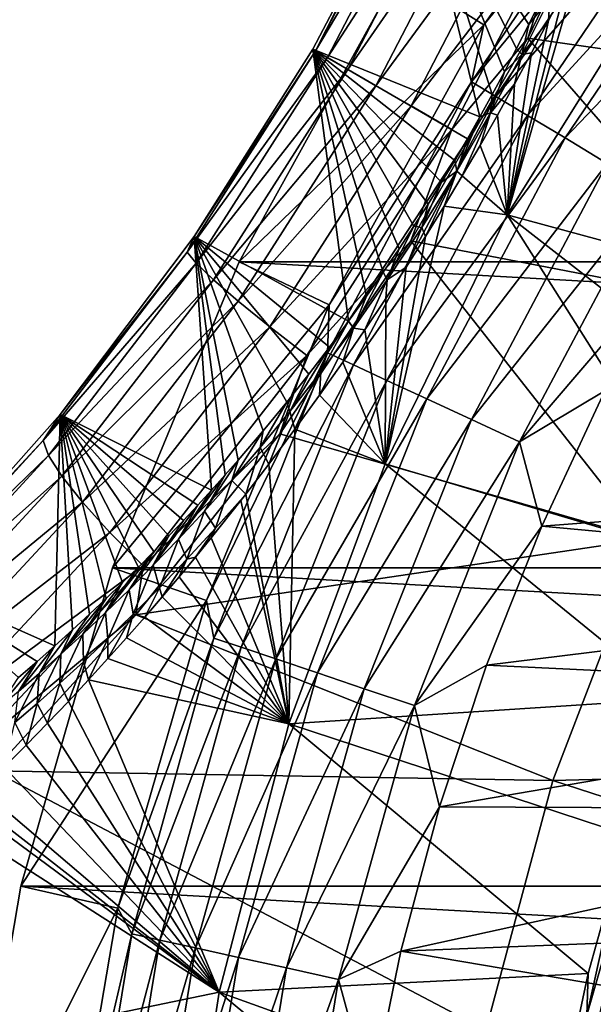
# Model space of a CAD drawing. Header units: metres. Extents: x -101 to 101, y -261 to 23.
# Tile 50 of 256: x -96.01 to -92.12, y 3.65 to 10.32. Entities that reach past the tile are written whole.
import ezdxf

# ---------------------------------------------------------------- set-up
doc = ezdxf.new("R2010")
doc.units = ezdxf.units.M
doc.layers.add('solid_505151_K2442K1000C34', color=7, linetype='CONTINUOUS')

msp = doc.modelspace()

# ---------------------------------------------------------------- linework, layer by layer
at = {"layer": 'solid_505151_K2442K1000C34'}
for points in [[(-93.434448, 10.640695, -4), (-92.863281, 10.281734, -1.482362), (-91.609207, 12.049191, -1.482362)], [(-91.609207, 12.049191, -1.482362), (-92.863281, 10.281734, -1.482362), (-91.781395, 11.616613, -1.132233)], [(-92.863281, 10.281734, -1.482362), (-92.947792, 9.896307, -1.132233), (-91.781395, 11.616613, -1.132233)], [(-91.627777, 11.499837, -0.812059), (-91.781395, 11.616613, -1.132233), (-92.947792, 9.896307, -1.132233)], [(-91.879547, 11.612146, 104.637054), (-92.565842, 10.190845, 104.738892), (-90.023605, 9.825474, 105.622948)], [(-92.246346, 11.187316, 104.610352), (-92.565842, 10.190845, 104.738892), (-91.879547, 11.612146, 104.637054)], [(-94.003181, 10.105379, 103.207596), (-93.256516, 11.538886, 103.140816), (-93.325066, 11.445688, 102.772995)], [(-93.161201, 11.524368, 103.505066), (-93.256516, 11.538886, 103.140816), (-94.003181, 10.105379, 103.207596)], [(-93.923111, 10.059147, 103.572868), (-93.161201, 11.524368, 103.505066), (-94.003181, 10.105379, 103.207596)], [(-93.006081, 11.479878, 103.845551), (-93.161201, 11.524368, 103.505066), (-93.923111, 10.059147, 103.572868)], [(-93.785126, 9.97948, 103.914322), (-93.006081, 11.479878, 103.845551), (-93.923111, 10.059147, 103.572868)], [(-92.796669, 11.406996, 104.1502), (-93.006081, 11.479878, 103.845551), (-93.785126, 9.97948, 103.914322)], [(-92.782448, 9.796824, -0.812059), (-91.627777, 11.499837, -0.812059), (-92.947792, 9.896307, -1.132233)], [(-91.429405, 11.349042, -0.533388), (-91.627777, 11.499837, -0.812059), (-92.782448, 9.796824, -0.812059)], [(-94.022644, 10.116308, 102.831841), (-93.325066, 11.445688, 102.772995), (-92.890877, 9.658561, 68.187477)], [(-94.003181, 10.105379, 103.207596), (-93.325066, 11.445688, 102.772995), (-94.022644, 10.116308, 102.831841)], [(-93.594124, 9.869205, 104.219826), (-92.796669, 11.406996, 104.1502), (-93.785126, 9.97948, 103.914322)], [(-92.54039, 11.308308, 104.40818), (-92.796669, 11.406996, 104.1502), (-93.594124, 9.869205, 104.219826)], [(-93.325066, 11.445688, 102.772995), (-92.807793, 9.808738, 68.207619), (-92.890877, 9.658561, 68.187477)], [(-93.325066, 11.445688, 102.772995), (-92.725426, 9.962072, 68.241982), (-92.807793, 9.808738, 68.207619)], [(-93.325066, 11.445688, 102.772995), (-92.643044, 10.120206, 68.29171), (-92.725426, 9.962072, 68.241982)], [(-93.325066, 11.445688, 102.772995), (-92.560249, 10.284283, 68.358337), (-92.643044, 10.120206, 68.29171)], [(-93.325066, 11.445688, 102.772995), (-92.47673, 10.455474, 68.443878), (-92.560249, 10.284283, 68.358337)], [(-92.568939, 9.66836, -0.533388), (-91.429405, 11.349042, -0.533388), (-92.782448, 9.796824, -0.812059)], [(-91.193222, 11.169497, -0.305955), (-91.429405, 11.349042, -0.533388), (-92.568939, 9.66836, -0.533388)], [(-93.356895, 9.732238, 104.478546), (-92.54039, 11.308308, 104.40818), (-93.594124, 9.869205, 104.219826)], [(-92.246346, 11.187316, 104.610352), (-92.54039, 11.308308, 104.40818), (-93.356895, 9.732238, 104.478546)], [(-93.081848, 9.573439, 104.681297), (-92.246346, 11.187316, 104.610352), (-93.356895, 9.732238, 104.478546)], [(-93.081848, 9.573439, 104.681297), (-92.565842, 10.190845, 104.738892), (-92.246346, 11.187316, 104.610352)], [(-92.314728, 9.515404, -0.305955), (-91.193222, 11.169497, -0.305955), (-92.568939, 9.66836, -0.533388)], [(-90.927467, 10.967475, -0.137706), (-91.193222, 11.169497, -0.305955), (-92.314728, 9.515404, -0.305955)], [(-92.028687, 9.343299, -0.137706), (-90.927467, 10.967475, -0.137706), (-92.314728, 9.515404, -0.305955)], [(-92.198814, 10.763413, 67.964714), (-91.712067, 10.58791, 66.448959), (-92.705177, 8.994608, 66.448959)], [(-92.312889, 10.53305, 67.858116), (-92.198814, 10.763413, 67.964714), (-92.705177, 8.994608, 66.448959)], [(-94.519371, 8.67768, -4), (-92.863281, 10.281734, -1.482362), (-93.434448, 10.640695, -4)], [(-94.519371, 8.67768, -4), (-93.434448, 10.640695, -4), (-58.480629, 8.67768, -4)], [(-93.434448, 10.640695, -4), (-59.565556, 10.640695, -4), (-58.480629, 8.67768, -4)], [(-92.705177, 8.994608, 66.448959), (-91.712067, 10.58791, 66.448959), (-90.300575, 8.342723, 59.914131)], [(-92.426926, 10.309693, 67.774017), (-92.312889, 10.53305, 67.858116), (-92.705177, 8.994608, 66.448959)], [(-92.416924, 10.461267, 68.042137), (-92.312889, 10.53305, 67.858116), (-92.426926, 10.309693, 67.774017)], [(-92.60746, 10.079435, 67.892448), (-92.416924, 10.461267, 68.042137), (-92.426926, 10.309693, 67.774017)], [(-92.60746, 10.079435, 67.892448), (-92.560249, 10.284283, 68.358337), (-92.416924, 10.461267, 68.042137)], [(-92.416924, 10.461267, 68.042137), (-92.560249, 10.284283, 68.358337), (-92.47673, 10.455474, 68.443878)], [(-94.519371, 8.67768, -4), (-93.911583, 8.384977, -1.482362), (-92.863281, 10.281734, -1.482362)], [(-92.863281, 10.281734, -1.482362), (-93.911583, 8.384977, -1.482362), (-92.947792, 9.896307, -1.132233)], [(-92.541191, 10.092163, 67.710312), (-92.426926, 10.309693, 67.774017), (-92.705177, 8.994608, 66.448959)], [(-92.60746, 10.079435, 67.892448), (-92.643044, 10.120206, 68.29171), (-92.560249, 10.284283, 68.358337)], [(-92.60746, 10.079435, 67.892448), (-92.426926, 10.309693, 67.774017), (-92.541191, 10.092163, 67.710312)], [(-92.565842, 10.190845, 104.738892), (-93.358299, 8.818248, 104.738907), (-90.976563, 8.358047, 105.622948)], [(-93.081848, 9.573439, 104.681297), (-93.358299, 8.818248, 104.738907), (-92.565842, 10.190845, 104.738892)], [(-92.565842, 10.190845, 104.738892), (-90.976563, 8.358047, 105.622948), (-90.023605, 9.825474, 105.622948)], [(-94.8713, 8.742013, 103.140808), (-94.003181, 10.105379, 103.207596), (-94.825096, 8.847644, 102.772949)], [(-93.923111, 10.059147, 103.572868), (-94.003181, 10.105379, 103.207596), (-94.8713, 8.742013, 103.140808)], [(-94.825096, 8.847644, 102.772949), (-94.022644, 10.116308, 102.831841), (-93.779282, 8.273942, 68.684631)], [(-94.003181, 10.105379, 103.207596), (-94.022644, 10.116308, 102.831841), (-94.825096, 8.847644, 102.772949)], [(-94.022644, 10.116308, 102.831841), (-93.657982, 8.443155, 68.552589), (-93.779282, 8.273942, 68.684631)], [(-94.022644, 10.116308, 102.831841), (-93.544601, 8.606277, 68.445236), (-93.657982, 8.443155, 68.552589)], [(-94.022644, 10.116308, 102.831841), (-93.438141, 8.764086, 68.359428), (-93.544601, 8.606277, 68.445236)], [(-94.022644, 10.116308, 102.831841), (-93.337456, 8.917737, 68.29261), (-93.438141, 8.764086, 68.359428)], [(-94.022644, 10.116308, 102.831841), (-93.241585, 9.068267, 68.242691), (-93.337456, 8.917737, 68.29261)], [(-94.022644, 10.116308, 102.831841), (-93.149834, 9.216434, 68.208046), (-93.241585, 9.068267, 68.242691)], [(-94.022644, 10.116308, 102.831841), (-93.061302, 9.363434, 68.18763), (-93.149834, 9.216434, 68.208046)], [(-94.022644, 10.116308, 102.831841), (-92.975197, 9.510464, 68.180855), (-93.061302, 9.363434, 68.18763)], [(-94.022644, 10.116308, 102.831841), (-92.890877, 9.658561, 68.187477), (-92.975197, 9.510464, 68.180855)], [(-92.819206, 9.685102, 67.813095), (-92.60746, 10.079435, 67.892448), (-92.655998, 9.879525, 67.66571)], [(-92.819206, 9.685102, 67.813095), (-92.725426, 9.962072, 68.241982), (-92.60746, 10.079435, 67.892448)], [(-92.60746, 10.079435, 67.892448), (-92.725426, 9.962072, 68.241982), (-92.643044, 10.120206, 68.29171)], [(-92.655998, 9.879525, 67.66571), (-92.541191, 10.092163, 67.710312), (-92.705177, 8.994608, 66.448959)], [(-92.60746, 10.079435, 67.892448), (-92.541191, 10.092163, 67.710312), (-92.655998, 9.879525, 67.66571)], [(-94.811073, 8.666724, 103.505058), (-93.923111, 10.059147, 103.572868), (-94.8713, 8.742013, 103.140808)], [(-93.785126, 9.97948, 103.914322), (-93.923111, 10.059147, 103.572868), (-94.811073, 8.666724, 103.505058)], [(-94.694984, 8.554632, 103.845543), (-93.785126, 9.97948, 103.914322), (-94.811073, 8.666724, 103.505058)], [(-93.594124, 9.869205, 104.219826), (-93.785126, 9.97948, 103.914322), (-94.694984, 8.554632, 103.845543)], [(-92.819206, 9.685102, 67.813095), (-92.807793, 9.808738, 68.207619), (-92.725426, 9.962072, 68.241982)], [(-94.527161, 8.409713, 104.150192), (-93.594124, 9.869205, 104.219826), (-94.694984, 8.554632, 103.845543)], [(-93.356895, 9.732238, 104.478546), (-93.594124, 9.869205, 104.219826), (-94.527161, 8.409713, 104.150192)], [(-93.911583, 8.384977, -1.482362), (-93.921349, 8.059976, -1.132233), (-92.947792, 9.896307, -1.132233)], [(-92.782448, 9.796824, -0.812059), (-92.947792, 9.896307, -1.132233), (-93.921349, 8.059976, -1.132233)], [(-92.819206, 9.685102, 67.813095), (-92.655998, 9.879525, 67.66571), (-92.77211, 9.670411, 67.639534)], [(-92.77211, 9.670411, 67.639534), (-92.655998, 9.879525, 67.66571), (-92.705177, 8.994608, 66.448959)], [(-92.819206, 9.685102, 67.813095), (-92.890877, 9.658561, 68.187477), (-92.807793, 9.808738, 68.207619)], [(-93.746223, 7.978952, -0.812059), (-92.782448, 9.796824, -0.812059), (-93.921349, 8.059976, -1.132233)], [(-92.568939, 9.66836, -0.533388), (-92.782448, 9.796824, -0.812059), (-93.746223, 7.978952, -0.812059)], [(-94.31356, 8.237111, 104.408173), (-93.356895, 9.732238, 104.478546), (-94.527161, 8.409713, 104.150192)], [(-93.081848, 9.573439, 104.681297), (-93.356895, 9.732238, 104.478546), (-94.31356, 8.237111, 104.408173)], [(-93.520073, 7.874326, -0.533388), (-92.568939, 9.66836, -0.533388), (-93.746223, 7.978952, -0.812059)], [(-92.314728, 9.515404, -0.305955), (-92.568939, 9.66836, -0.533388), (-93.520073, 7.874326, -0.533388)], [(-93.047081, 9.290385, 67.812981), (-92.819206, 9.685102, 67.813095), (-93.009964, 9.258326, 67.63929)], [(-93.047081, 9.290385, 67.812981), (-92.890877, 9.658561, 68.187477), (-92.819206, 9.685102, 67.813095)], [(-92.819206, 9.685102, 67.813095), (-92.8899, 9.463688, 67.630768), (-93.009964, 9.258326, 67.63929)], [(-92.819206, 9.685102, 67.813095), (-92.77211, 9.670411, 67.639534), (-92.8899, 9.463688, 67.630768)], [(-92.8899, 9.463688, 67.630768), (-92.77211, 9.670411, 67.639534), (-92.705177, 8.994608, 66.448959)], [(-93.047081, 9.290385, 67.812981), (-92.975197, 9.510464, 68.180855), (-92.890877, 9.658561, 68.187477)], [(-94.06176, 8.042954, 104.610344), (-93.081848, 9.573439, 104.681297), (-94.31356, 8.237111, 104.408173)], [(-94.06176, 8.042954, 104.610344), (-93.358299, 8.818248, 104.738907), (-93.081848, 9.573439, 104.681297)], [(-93.250816, 7.749752, -0.305955), (-92.314728, 9.515404, -0.305955), (-93.520073, 7.874326, -0.533388)], [(-92.028687, 9.343299, -0.137706), (-92.314728, 9.515404, -0.305955), (-93.250816, 7.749752, -0.305955)], [(-93.047081, 9.290385, 67.812981), (-93.061302, 9.363434, 68.18763), (-92.975197, 9.510464, 68.180855)], [(-93.009964, 9.258326, 67.63929), (-92.8899, 9.463688, 67.630768), (-92.705177, 8.994608, 66.448959)], [(-92.947845, 7.609582, -0.137706), (-92.028687, 9.343299, -0.137706), (-93.250816, 7.749752, -0.305955)], [(-93.047081, 9.290385, 67.812981), (-93.149834, 9.216434, 68.208046), (-93.061302, 9.363434, 68.18763)], [(-91.72081, 9.158059, -0.03452), (-92.028687, 9.343299, -0.137706), (-92.947845, 7.609582, -0.137706)], [(-93.282745, 8.909798, 67.892464), (-93.047081, 9.290385, 67.812981), (-93.259804, 8.847436, 67.710052)], [(-93.282745, 8.909798, 67.892464), (-93.149834, 9.216434, 68.208046), (-93.047081, 9.290385, 67.812981)], [(-93.047081, 9.290385, 67.812981), (-93.133018, 9.053288, 67.66555), (-93.259804, 8.847436, 67.710052)], [(-93.047081, 9.290385, 67.812981), (-93.009964, 9.258326, 67.63929), (-93.133018, 9.053288, 67.66555)], [(-93.282745, 8.909798, 67.892464), (-93.241585, 9.068267, 68.242691), (-93.149834, 9.216434, 68.208046)], [(-93.133018, 9.053288, 67.66555), (-93.009964, 9.258326, 67.63929), (-92.705177, 8.994608, 66.448959)], [(-92.62175, 7.458714, -0.03452), (-91.72081, 9.158059, -0.03452), (-92.947845, 7.609582, -0.137706)], [(-91.564209, 8.695117), (-91.72081, 9.158059, -0.03452), (-92.62175, 7.458714, -0.03452)], [(-93.282745, 8.909798, 67.892464), (-93.337456, 8.917737, 68.29261), (-93.241585, 9.068267, 68.242691)], [(-93.133018, 9.053288, 67.66555), (-92.705177, 8.994608, 66.448959), (-93.532005, 7.309009, 66.448959)], [(-93.259804, 8.847436, 67.710052), (-93.133018, 9.053288, 67.66555), (-93.532005, 7.309009, 66.448959)], [(-93.532005, 7.309009, 66.448959), (-92.705177, 8.994608, 66.448959), (-91.205559, 6.618422, 59.914131)], [(-92.705177, 8.994608, 66.448959), (-90.779121, 7.494245, 59.914131), (-91.205559, 6.618422, 59.914131)], [(-92.705177, 8.994608, 66.448959), (-90.300575, 8.342723, 59.914131), (-90.779121, 7.494245, 59.914131)], [(-93.518097, 8.553939, 68.041992), (-93.438141, 8.764086, 68.359428), (-93.337456, 8.917737, 68.29261)], [(-93.518097, 8.553939, 68.041992), (-93.337456, 8.917737, 68.29261), (-93.282745, 8.909798, 67.892464)], [(-93.518097, 8.553939, 68.041992), (-93.282745, 8.909798, 67.892464), (-93.390976, 8.639669, 67.773392)], [(-93.282745, 8.909798, 67.892464), (-93.259804, 8.847436, 67.710052), (-93.390976, 8.639669, 67.773392)], [(-95.731331, 7.642953, 102.595222), (-94.825096, 8.847644, 102.772949), (-94.706818, 7.131715, 70.199806)], [(-94.8713, 8.742013, 103.140808), (-94.825096, 8.847644, 102.772949), (-95.731331, 7.642953, 102.595222)], [(-94.825096, 8.847644, 102.772949), (-94.615646, 7.233656, 70.0158), (-94.706818, 7.131715, 70.199806)], [(-94.825096, 8.847644, 102.772949), (-94.527069, 7.334629, 69.843445), (-94.615646, 7.233656, 70.0158)], [(-94.825096, 8.847644, 102.772949), (-94.357567, 7.53347, 69.533379), (-94.527069, 7.334629, 69.843445)], [(-94.825096, 8.847644, 102.772949), (-94.198105, 7.727624, 69.266068), (-94.357567, 7.53347, 69.533379)], [(-94.825096, 8.847644, 102.772949), (-94.048767, 7.916096, 69.037766), (-94.198105, 7.727624, 69.266068)], [(-94.825096, 8.847644, 102.772949), (-93.909317, 8.098283, 68.845131), (-94.048767, 7.916096, 69.037766)], [(-94.825096, 8.847644, 102.772949), (-93.779282, 8.273942, 68.684631), (-93.909317, 8.098283, 68.845131)], [(-93.358299, 8.818248, 104.738907), (-94.246124, 7.513094, 104.637062), (-91.770912, 6.799048, 105.622948)], [(-94.06176, 8.042954, 104.610344), (-94.246124, 7.513094, 104.637062), (-93.358299, 8.818248, 104.738907)], [(-93.390976, 8.639669, 67.773392), (-93.259804, 8.847436, 67.710052), (-93.532005, 7.309009, 66.448959)], [(-93.358299, 8.818248, 104.738907), (-91.770912, 6.799048, 105.622948), (-90.976563, 8.358047, 105.622948)], [(-95.847992, 7.46676, 102.94191), (-94.8713, 8.742013, 103.140808), (-95.731331, 7.642953, 102.595222)], [(-94.811073, 8.666724, 103.505058), (-94.8713, 8.742013, 103.140808), (-95.847992, 7.46676, 102.94191)], [(-93.518097, 8.553939, 68.041992), (-93.544601, 8.606277, 68.445236), (-93.438141, 8.764086, 68.359428)], [(-95.811462, 7.366055, 103.303154), (-94.811073, 8.666724, 103.505058), (-95.847992, 7.46676, 102.94191)], [(-94.694984, 8.554632, 103.845543), (-94.811073, 8.666724, 103.505058), (-95.811462, 7.366055, 103.303154)], [(-95.377632, 6.605668, -4), (-93.911583, 8.384977, -1.482362), (-94.519371, 8.67768, -4)], [(-95.377632, 6.605668, -4), (-94.519371, 8.67768, -4), (-57.622368, 6.605668, -4)], [(-94.519371, 8.67768, -4), (-58.480629, 8.67768, -4), (-57.622368, 6.605668, -4)], [(-92.044342, 7.804416), (-91.564209, 8.695117), (-92.62175, 7.458714, -0.03452)], [(-93.747269, 8.228044, 68.248558), (-93.657982, 8.443155, 68.552589), (-93.544601, 8.606277, 68.445236)], [(-93.747269, 8.228044, 68.248558), (-93.544601, 8.606277, 68.445236), (-93.518097, 8.553939, 68.041992)], [(-93.527298, 8.429372, 67.857346), (-93.390976, 8.639669, 67.773392), (-93.532005, 7.309009, 66.448959)], [(-93.518097, 8.553939, 68.041992), (-93.390976, 8.639669, 67.773392), (-93.527298, 8.429372, 67.857346)], [(-95.721291, 7.225269, 103.640831), (-94.694984, 8.554632, 103.845543), (-95.811462, 7.366055, 103.303154)], [(-94.527161, 8.409713, 104.150192), (-94.694984, 8.554632, 103.845543), (-95.721291, 7.225269, 103.640831)], [(-93.747269, 8.228044, 68.248558), (-93.518097, 8.553939, 68.041992), (-93.669754, 8.215462, 67.963936)], [(-93.518097, 8.553939, 68.041992), (-93.527298, 8.429372, 67.857346), (-93.669754, 8.215462, 67.963936)], [(-95.580681, 7.049398, 103.942947), (-94.527161, 8.409713, 104.150192), (-95.721291, 7.225269, 103.640831)], [(-94.31356, 8.237111, 104.408173), (-94.527161, 8.409713, 104.150192), (-95.580681, 7.049398, 103.942947)], [(-93.747269, 8.228044, 68.248558), (-93.779282, 8.273942, 68.684631), (-93.657982, 8.443155, 68.552589)], [(-93.669754, 8.215462, 67.963936), (-93.527298, 8.429372, 67.857346), (-93.532005, 7.309009, 66.448959)], [(-95.377632, 6.605668, -4), (-94.740921, 6.382775, -1.482362), (-93.911583, 8.384977, -1.482362)], [(-93.911583, 8.384977, -1.482362), (-94.740921, 6.382775, -1.482362), (-93.921349, 8.059976, -1.132233)], [(-93.967468, 7.931997, 68.498474), (-93.909317, 8.098283, 68.845131), (-93.779282, 8.273942, 68.684631)], [(-93.967468, 7.931997, 68.498474), (-93.779282, 8.273942, 68.684631), (-93.747269, 8.228044, 68.248558)], [(-95.39463, 6.844683, 104.198776), (-94.31356, 8.237111, 104.408173), (-95.580681, 7.049398, 103.942947)], [(-94.06176, 8.042954, 104.610344), (-94.31356, 8.237111, 104.408173), (-95.39463, 6.844683, 104.198776)], [(-93.747269, 8.228044, 68.248558), (-93.819221, 7.997028, 68.095276), (-93.97657, 7.773272, 68.253975)], [(-93.967468, 7.931997, 68.498474), (-93.747269, 8.228044, 68.248558), (-93.97657, 7.773272, 68.253975)], [(-93.747269, 8.228044, 68.248558), (-93.669754, 8.215462, 67.963936), (-93.819221, 7.997028, 68.095276)], [(-93.819221, 7.997028, 68.095276), (-93.669754, 8.215462, 67.963936), (-93.532005, 7.309009, 66.448959)], [(-94.177826, 7.663438, 68.781219), (-94.048767, 7.916096, 69.037766), (-93.909317, 8.098283, 68.845131)], [(-94.177826, 7.663438, 68.781219), (-93.909317, 8.098283, 68.845131), (-93.967468, 7.931997, 68.498474)], [(-95.169731, 6.618393, 104.399246), (-94.06176, 8.042954, 104.610344), (-95.39463, 6.844683, 104.198776)], [(-95.169731, 6.618393, 104.399246), (-94.246124, 7.513094, 104.637062), (-94.06176, 8.042954, 104.610344)], [(-94.740921, 6.382775, -1.482362), (-94.690666, 6.129148, -1.132233), (-93.921349, 8.059976, -1.132233)], [(-93.746223, 7.978952, -0.812059), (-93.921349, 8.059976, -1.132233), (-94.690666, 6.129148, -1.132233)], [(-94.507797, 6.067534, -0.812059), (-93.746223, 7.978952, -0.812059), (-94.690666, 6.129148, -1.132233)], [(-93.520073, 7.874326, -0.533388), (-93.746223, 7.978952, -0.812059), (-94.507797, 6.067534, -0.812059)], [(-93.97657, 7.773272, 68.253975), (-93.819221, 7.997028, 68.095276), (-93.532005, 7.309009, 66.448959)], [(-94.271667, 5.987972, -0.533388), (-93.520073, 7.874326, -0.533388), (-94.507797, 6.067534, -0.812059)], [(-93.250816, 7.749752, -0.305955), (-93.520073, 7.874326, -0.533388), (-94.271667, 5.987972, -0.533388)], [(-94.177826, 7.663438, 68.781219), (-94.198105, 7.727624, 69.266068), (-94.048767, 7.916096, 69.037766)], [(-94.177826, 7.663438, 68.781219), (-93.967468, 7.931997, 68.498474), (-94.143005, 7.54326, 68.443733)], [(-93.967468, 7.931997, 68.498474), (-93.97657, 7.773272, 68.253975), (-94.143005, 7.54326, 68.443733)], [(-92.471863, 6.887306), (-92.044342, 7.804416), (-92.62175, 7.458714, -0.03452)], [(-92.471863, 6.887306), (-87.898392, 7.233708), (-92.044342, 7.804416)], [(-93.990517, 5.893241, -0.305955), (-93.250816, 7.749752, -0.305955), (-94.271667, 5.987972, -0.533388)], [(-94.143005, 7.54326, 68.443733), (-93.97657, 7.773272, 68.253975), (-93.532005, 7.309009, 66.448959)], [(-92.947845, 7.609582, -0.137706), (-93.250816, 7.749752, -0.305955), (-93.990517, 5.893241, -0.305955)], [(-94.378654, 7.418869, 69.088547), (-94.357567, 7.53347, 69.533379), (-94.198105, 7.727624, 69.266068)], [(-94.378654, 7.418869, 69.088547), (-94.198105, 7.727624, 69.266068), (-94.177826, 7.663438, 68.781219)], [(-96.741051, 6.506778, 102.295319), (-95.731331, 7.642953, 102.595222), (-95.767151, 6.076913, 72.821861)], [(-95.847992, 7.46676, 102.94191), (-95.731331, 7.642953, 102.595222), (-96.741051, 6.506778, 102.295319)], [(-95.731331, 7.642953, 102.595222), (-95.648521, 6.184147, 72.48671), (-95.767151, 6.076913, 72.821861)], [(-95.731331, 7.642953, 102.595222), (-95.532761, 6.291196, 72.169312), (-95.648521, 6.184147, 72.48671)], [(-95.731331, 7.642953, 102.595222), (-95.419838, 6.398022, 71.869728), (-95.532761, 6.291196, 72.169312)], [(-95.731331, 7.642953, 102.595222), (-95.309746, 6.504466, 71.586098), (-95.419838, 6.398022, 71.869728)], [(-95.731331, 7.642953, 102.595222), (-95.202454, 6.610509, 71.318863), (-95.309746, 6.504466, 71.586098)], [(-95.731331, 7.642953, 102.595222), (-95.097916, 6.716049, 71.066856), (-95.202454, 6.610509, 71.318863)], [(-95.731331, 7.642953, 102.595222), (-94.996117, 6.820998, 70.829247), (-95.097916, 6.716049, 71.066856)], [(-95.731331, 7.642953, 102.595222), (-94.897018, 6.925326, 70.606247), (-94.996117, 6.820998, 70.829247)], [(-95.731331, 7.642953, 102.595222), (-94.800598, 7.028905, 70.396339), (-94.897018, 6.925326, 70.606247)], [(-95.731331, 7.642953, 102.595222), (-94.706818, 7.131715, 70.199806), (-94.800598, 7.028905, 70.396339)], [(-94.378654, 7.418869, 69.088547), (-94.177826, 7.663438, 68.781219), (-94.319733, 7.306283, 68.668884)], [(-94.177826, 7.663438, 68.781219), (-94.143005, 7.54326, 68.443733), (-94.319733, 7.306283, 68.668884)], [(-93.674164, 5.78665, -0.137706), (-92.947845, 7.609582, -0.137706), (-93.990517, 5.893241, -0.305955)], [(-92.62175, 7.458714, -0.03452), (-92.947845, 7.609582, -0.137706), (-93.674164, 5.78665, -0.137706)], [(-94.57061, 7.195121, 69.414787), (-94.527069, 7.334629, 69.843445), (-94.357567, 7.53347, 69.533379)], [(-94.57061, 7.195121, 69.414787), (-94.357567, 7.53347, 69.533379), (-94.378654, 7.418869, 69.088547)], [(-94.319733, 7.306283, 68.668884), (-94.143005, 7.54326, 68.443733), (-94.184059, 5.548409, 66.448959)], [(-94.143005, 7.54326, 68.443733), (-93.532005, 7.309009, 66.448959), (-94.184059, 5.548409, 66.448959)], [(-96.917564, 6.2943, 102.615166), (-95.847992, 7.46676, 102.94191), (-96.741051, 6.506778, 102.295319)], [(-95.811462, 7.366055, 103.303154), (-95.847992, 7.46676, 102.94191), (-96.917564, 6.2943, 102.615166)], [(-94.246124, 7.513094, 104.637062), (-95.219498, 6.286227, 104.435432), (-91.770912, 6.799048, 105.622948)], [(-95.169731, 6.618393, 104.399246), (-95.219498, 6.286227, 104.435432), (-94.246124, 7.513094, 104.637062)], [(-94.57061, 7.195121, 69.414787), (-94.378654, 7.418869, 69.088547), (-94.47448, 7.10461, 68.885185)], [(-94.378654, 7.418869, 69.088547), (-94.319733, 7.306283, 68.668884), (-94.47448, 7.10461, 68.885185)], [(-93.333672, 5.671924, -0.03452), (-92.62175, 7.458714, -0.03452), (-93.674164, 5.78665, -0.137706)], [(-92.471863, 6.887306), (-92.62175, 7.458714, -0.03452), (-93.333672, 5.671924, -0.03452)], [(-96.907639, 6.172541, 102.971611), (-95.811462, 7.366055, 103.303154), (-96.917564, 6.2943, 102.615166)], [(-95.721291, 7.225269, 103.640831), (-95.811462, 7.366055, 103.303154), (-96.907639, 6.172541, 102.971611)], [(-94.754555, 6.989258, 69.755798), (-94.615646, 7.233656, 70.0158), (-94.527069, 7.334629, 69.843445)], [(-94.754555, 6.989258, 69.755798), (-94.527069, 7.334629, 69.843445), (-94.57061, 7.195121, 69.414787)], [(-94.47448, 7.10461, 68.885185), (-94.319733, 7.306283, 68.668884), (-94.184059, 5.548409, 66.448959)], [(-94.184059, 5.548409, 66.448959), (-93.532005, 7.309009, 66.448959), (-91.578339, 5.718449, 59.914131)], [(-93.532005, 7.309009, 66.448959), (-91.205559, 6.618422, 59.914131), (-91.578339, 5.718449, 59.914131)], [(-96.846466, 6.007524, 103.304779), (-95.721291, 7.225269, 103.640831), (-96.907639, 6.172541, 102.971611)], [(-95.580681, 7.049398, 103.942947), (-95.721291, 7.225269, 103.640831), (-96.846466, 6.007524, 103.304779)], [(-94.931267, 6.798844, 70.108459), (-94.706818, 7.131715, 70.199806), (-94.615646, 7.233656, 70.0158)], [(-94.931267, 6.798844, 70.108459), (-94.615646, 7.233656, 70.0158), (-94.754555, 6.989258, 69.755798)], [(-92.471863, 6.887306), (-88.330116, 6.503721), (-87.898392, 7.233708)], [(-94.754555, 6.989258, 69.755798), (-94.57061, 7.195121, 69.414787), (-94.679443, 6.872915, 69.230515)], [(-94.57061, 7.195121, 69.414787), (-94.47448, 7.10461, 68.885185), (-94.679443, 6.872915, 69.230515)], [(-94.931267, 6.798844, 70.108459), (-94.800598, 7.028905, 70.396339), (-94.706818, 7.131715, 70.199806)], [(-94.679443, 6.872915, 69.230515), (-94.47448, 7.10461, 68.885185), (-94.508255, 7.061206, 68.934601)], [(-94.508255, 7.061206, 68.934601), (-94.47448, 7.10461, 68.885185), (-94.184059, 5.548409, 66.448959)], [(-96.736221, 5.805098, 103.602844), (-95.580681, 7.049398, 103.942947), (-96.846466, 6.007524, 103.304779)], [(-95.39463, 6.844683, 104.198776), (-95.580681, 7.049398, 103.942947), (-96.736221, 5.805098, 103.602844)], [(-95.101433, 6.621953, 70.470718), (-94.897018, 6.925326, 70.606247), (-94.800598, 7.028905, 70.396339)], [(-95.101433, 6.621953, 70.470718), (-94.800598, 7.028905, 70.396339), (-94.931267, 6.798844, 70.108459)], [(-94.710045, 6.807419, 69.247154), (-94.508255, 7.061206, 68.934601), (-94.184059, 5.548409, 66.448959)], [(-94.679443, 6.872915, 69.230515), (-94.508255, 7.061206, 68.934601), (-94.710045, 6.807419, 69.247154)], [(-94.931267, 6.798844, 70.108459), (-94.754555, 6.989258, 69.755798), (-94.873459, 6.662698, 69.58638)], [(-94.754555, 6.989258, 69.755798), (-94.679443, 6.872915, 69.230515), (-94.873459, 6.662698, 69.58638)], [(-95.101433, 6.621953, 70.470718), (-94.996117, 6.820998, 70.829247), (-94.897018, 6.925326, 70.606247)], [(-94.873459, 6.662698, 69.58638), (-94.679443, 6.872915, 69.230515), (-94.816277, 6.677073, 69.422821)], [(-94.679443, 6.872915, 69.230515), (-94.710045, 6.807419, 69.247154), (-94.816277, 6.677073, 69.422821)], [(-92.845352, 5.946837), (-92.471863, 6.887306), (-93.333672, 5.671924, -0.03452)], [(-92.845352, 5.946837), (-88.330116, 6.503721), (-92.471863, 6.887306)], [(-96.580818, 5.572451, 103.855232), (-95.39463, 6.844683, 104.198776), (-96.736221, 5.805098, 103.602844)], [(-95.169731, 6.618393, 104.399246), (-95.39463, 6.844683, 104.198776), (-96.580818, 5.572451, 103.855232)], [(-95.265724, 6.456818, 70.840729), (-95.097916, 6.716049, 71.066856), (-94.996117, 6.820998, 70.829247)], [(-95.265724, 6.456818, 70.840729), (-94.996117, 6.820998, 70.829247), (-95.101433, 6.621953, 70.470718)], [(-94.816277, 6.677073, 69.422821), (-94.710045, 6.807419, 69.247154), (-94.184059, 5.548409, 66.448959)], [(-95.219498, 6.286227, 104.435432), (-92.397949, 5.165557, 105.622948), (-91.770912, 6.799048, 105.622948)], [(-95.101433, 6.621953, 70.470718), (-94.931267, 6.798844, 70.108459), (-95.058968, 6.469351, 69.952019)], [(-94.931267, 6.798844, 70.108459), (-94.873459, 6.662698, 69.58638), (-95.058968, 6.469351, 69.952019)], [(-91.770912, 6.799048, 105.622948), (-92.397949, 5.165557, 105.622948), (-88.331947, 5.267922, 106.793419)], [(-95.424644, 6.302159, 71.217316), (-95.202454, 6.610509, 71.318863), (-95.097916, 6.716049, 71.066856)], [(-95.424644, 6.302159, 71.217316), (-95.097916, 6.716049, 71.066856), (-95.265724, 6.456818, 70.840729)], [(-94.926575, 6.544376, 69.613525), (-94.816277, 6.677073, 69.422821), (-94.184059, 5.548409, 66.448959)], [(-94.873459, 6.662698, 69.58638), (-94.816277, 6.677073, 69.422821), (-94.926575, 6.544376, 69.613525)], [(-96.385765, 5.317844, 104.052986), (-95.169731, 6.618393, 104.399246), (-96.580818, 5.572451, 103.855232)], [(-96.385765, 5.317844, 104.052986), (-95.219498, 6.286227, 104.435432), (-95.169731, 6.618393, 104.399246)], [(-95.998535, 4.450506, -4), (-94.740921, 6.382775, -1.482362), (-95.377632, 6.605668, -4)], [(-95.998535, 4.450506, -4), (-95.377632, 6.605668, -4), (-57.001465, 4.450506, -4)], [(-95.424644, 6.302159, 71.217316), (-95.309746, 6.504466, 71.586098), (-95.202454, 6.610509, 71.318863)], [(-95.377632, 6.605668, -4), (-57.622368, 6.605668, -4), (-57.001465, 4.450506, -4)], [(-95.265724, 6.456818, 70.840729), (-95.101433, 6.621953, 70.470718), (-95.236923, 6.290546, 70.325607)], [(-95.101433, 6.621953, 70.470718), (-95.058968, 6.469351, 69.952019), (-95.236923, 6.290546, 70.325607)], [(-95.058968, 6.469351, 69.952019), (-94.873459, 6.662698, 69.58638), (-95.040703, 6.409129, 69.818802)], [(-94.873459, 6.662698, 69.58638), (-94.926575, 6.544376, 69.613525), (-95.040703, 6.409129, 69.818802)], [(-95.040703, 6.409129, 69.818802), (-94.926575, 6.544376, 69.613525), (-94.184059, 5.548409, 66.448959)], [(-96.741051, 6.506778, 102.295319), (-95.888657, 5.969585, 73.175537), (-96.013069, 5.86231, 73.549469)], [(-96.741051, 6.506778, 102.295319), (-95.767151, 6.076913, 72.821861), (-95.888657, 5.969585, 73.175537)], [(-95.578644, 6.156826, 71.599472), (-95.419838, 6.398022, 71.869728), (-95.309746, 6.504466, 71.586098)], [(-95.578644, 6.156826, 71.599472), (-95.309746, 6.504466, 71.586098), (-95.424644, 6.302159, 71.217316)], [(-95.236923, 6.290546, 70.325607), (-95.058968, 6.469351, 69.952019), (-95.159195, 6.271745, 70.041275)], [(-95.058968, 6.469351, 69.952019), (-95.040703, 6.409129, 69.818802), (-95.159195, 6.271745, 70.041275)], [(-92.845352, 5.946837), (-88.715141, 5.748066), (-88.330116, 6.503721)], [(-95.424644, 6.302159, 71.217316), (-95.265724, 6.456818, 70.840729), (-95.408203, 6.124239, 70.705589)], [(-95.265724, 6.456818, 70.840729), (-95.236923, 6.290546, 70.325607), (-95.408203, 6.124239, 70.705589)], [(-95.159195, 6.271745, 70.041275), (-95.040703, 6.409129, 69.818802), (-94.184059, 5.548409, 66.448959)], [(-95.998535, 4.450506, -4), (-95.340874, 4.300306, -1.482362), (-94.740921, 6.382775, -1.482362)], [(-95.728149, 6.019807, 71.986351), (-95.532761, 6.291196, 72.169312), (-95.419838, 6.398022, 71.869728)], [(-95.728149, 6.019807, 71.986351), (-95.419838, 6.398022, 71.869728), (-95.578644, 6.156826, 71.599472)], [(-94.740921, 6.382775, -1.482362), (-95.340874, 4.300306, -1.482362), (-94.690666, 6.129148, -1.132233)], [(-96.385765, 5.317844, 104.052986), (-96.185226, 5.230136, 104.163307), (-95.219498, 6.286227, 104.435432)], [(-95.219498, 6.286227, 104.435432), (-96.185226, 5.230136, 104.163307), (-92.397949, 5.165557, 105.622948)], [(-95.728149, 6.019807, 71.986351), (-95.648521, 6.184147, 72.48671), (-95.532761, 6.291196, 72.169312)], [(-95.578644, 6.156826, 71.599472), (-95.424644, 6.302159, 71.217316), (-95.573418, 5.968996, 71.091011)], [(-95.424644, 6.302159, 71.217316), (-95.408203, 6.124239, 70.705589), (-95.573418, 5.968996, 71.091011)], [(-95.236923, 6.290546, 70.325607), (-95.281891, 6.131893, 70.280739), (-95.408958, 5.989983, 70.538704)], [(-95.408203, 6.124239, 70.705589), (-95.236923, 6.290546, 70.325607), (-95.408958, 5.989983, 70.538704)], [(-95.236923, 6.290546, 70.325607), (-95.159195, 6.271745, 70.041275), (-95.281891, 6.131893, 70.280739)], [(-95.281891, 6.131893, 70.280739), (-95.159195, 6.271745, 70.041275), (-94.184059, 5.548409, 66.448959)], [(-95.873474, 5.890361, 72.377373), (-95.767151, 6.076913, 72.821861), (-95.648521, 6.184147, 72.48671)], [(-95.873474, 5.890361, 72.377373), (-95.648521, 6.184147, 72.48671), (-95.728149, 6.019807, 71.986351)], [(-95.578644, 6.156826, 71.599472), (-95.573418, 5.968996, 71.091011), (-95.73317, 5.823495, 71.481026)], [(-95.728149, 6.019807, 71.986351), (-95.578644, 6.156826, 71.599472), (-95.73317, 5.823495, 71.481026)], [(-96.0149, 5.767789, 72.772026), (-95.888657, 5.969585, 73.175537), (-95.767151, 6.076913, 72.821861)], [(-96.0149, 5.767789, 72.772026), (-95.767151, 6.076913, 72.821861), (-95.873474, 5.890361, 72.377373)], [(-95.573418, 5.968996, 71.091011), (-95.408203, 6.124239, 70.705589), (-95.54052, 5.846288, 70.816536)], [(-95.408203, 6.124239, 70.705589), (-95.408958, 5.989983, 70.538704), (-95.54052, 5.846288, 70.816536)], [(-95.408958, 5.989983, 70.538704), (-95.281891, 6.131893, 70.280739), (-94.184059, 5.548409, 66.448959)], [(-95.340874, 4.300306, -1.482362), (-95.246704, 4.126462, -1.132233), (-94.690666, 6.129148, -1.132233)], [(-94.507797, 6.067534, -0.812059), (-94.690666, 6.129148, -1.132233), (-95.246704, 4.126462, -1.132233)], [(-95.058258, 4.08498, -0.812059), (-94.507797, 6.067534, -0.812059), (-95.246704, 4.126462, -1.132233)], [(-94.271667, 5.987972, -0.533388), (-94.507797, 6.067534, -0.812059), (-95.058258, 4.08498, -0.812059)], [(-95.728149, 6.019807, 71.986351), (-95.73317, 5.823495, 71.481026), (-95.887962, 5.686637, 71.874939)], [(-95.873474, 5.890361, 72.377373), (-95.728149, 6.019807, 71.986351), (-95.887962, 5.686637, 71.874939)], [(-96.15271, 5.651455, 73.16983), (-96.013069, 5.86231, 73.549469), (-95.888657, 5.969585, 73.175537)], [(-96.15271, 5.651455, 73.16983), (-95.888657, 5.969585, 73.175537), (-96.0149, 5.767789, 72.772026)], [(-95.73317, 5.823495, 71.481026), (-95.573418, 5.968996, 71.091011), (-95.676399, 5.700575, 71.114166)], [(-95.573418, 5.968996, 71.091011), (-95.54052, 5.846288, 70.816536), (-95.676399, 5.700575, 71.114166)], [(-95.54052, 5.846288, 70.816536), (-95.408958, 5.989983, 70.538704), (-94.184059, 5.548409, 66.448959)], [(-94.814903, 4.031415, -0.533388), (-94.271667, 5.987972, -0.533388), (-95.058258, 4.08498, -0.812059)], [(-93.990517, 5.893241, -0.305955), (-94.271667, 5.987972, -0.533388), (-94.814903, 4.031415, -0.533388)], [(-93.163513, 4.986258), (-92.845352, 5.946837), (-93.333672, 5.671924, -0.03452)], [(-93.163513, 4.986258), (-88.715141, 5.748066), (-92.845352, 5.946837)], [(-95.873474, 5.890361, 72.377373), (-95.887962, 5.686637, 71.874939), (-96.038162, 5.557617, 72.272301)], [(-96.0149, 5.767789, 72.772026), (-95.873474, 5.890361, 72.377373), (-96.038162, 5.557617, 72.272301)], [(-94.525154, 3.967637, -0.305955), (-93.990517, 5.893241, -0.305955), (-94.814903, 4.031415, -0.533388)], [(-93.674164, 5.78665, -0.137706), (-93.990517, 5.893241, -0.305955), (-94.525154, 3.967637, -0.305955)], [(-95.887962, 5.686637, 71.874939), (-95.73317, 5.823495, 71.481026), (-95.816978, 5.553572, 71.434288)], [(-95.73317, 5.823495, 71.481026), (-95.676399, 5.700575, 71.114166), (-95.816978, 5.553572, 71.434288)], [(-95.676399, 5.700575, 71.114166), (-95.54052, 5.846288, 70.816536), (-94.654648, 3.730875, 66.448959)], [(-95.54052, 5.846288, 70.816536), (-94.184059, 5.548409, 66.448959), (-94.654648, 3.730875, 66.448959)], [(-94.199135, 3.895875, -0.137706), (-93.674164, 5.78665, -0.137706), (-94.525154, 3.967637, -0.305955)], [(-93.333672, 5.671924, -0.03452), (-93.674164, 5.78665, -0.137706), (-94.199135, 3.895875, -0.137706)], [(-93.163513, 4.986258), (-89.051964, 4.969725), (-88.715141, 5.748066)], [(-96.038162, 5.557617, 72.272301), (-95.887962, 5.686637, 71.874939), (-95.961945, 5.404838, 71.776283)], [(-95.887962, 5.686637, 71.874939), (-95.816978, 5.553572, 71.434288), (-95.961945, 5.404838, 71.776283)], [(-95.816978, 5.553572, 71.434288), (-95.676399, 5.700575, 71.114166), (-94.654648, 3.730875, 66.448959)], [(-93.848236, 3.818635, -0.03452), (-93.333672, 5.671924, -0.03452), (-94.199135, 3.895875, -0.137706)], [(-94.184059, 5.548409, 66.448959), (-91.578339, 5.718449, 59.914131), (-91.896103, 4.79761, 59.914131)], [(-93.163513, 4.986258), (-93.333672, 5.671924, -0.03452), (-93.848236, 3.818635, -0.03452)], [(-96.038162, 5.557617, 72.272301), (-95.961945, 5.404838, 71.776283), (-96.111626, 5.255054, 72.142761)], [(-95.961945, 5.404838, 71.776283), (-95.816978, 5.553572, 71.434288), (-94.654648, 3.730875, 66.448959)], [(-94.654648, 3.730875, 66.448959), (-94.184059, 5.548409, 66.448959), (-92.157684, 3.859265, 59.914131)], [(-94.184059, 5.548409, 66.448959), (-91.896103, 4.79761, 59.914131), (-92.157684, 3.859265, 59.914131)], [(-96.111626, 5.255054, 72.142761), (-95.961945, 5.404838, 71.776283), (-94.654648, 3.730875, 66.448959)], [(-92.397949, 5.165557, 105.622948), (-88.81778, 4.002289, 106.793419), (-88.331947, 5.267922, 106.793419)], [(-92.166695, 3.57582, 59.810238), (-91.896103, 4.79761, 59.914131), (-91.667816, 5.307449, 59.810238)], [(-92.166695, 3.57582, 59.810238), (-91.667816, 5.307449, 59.810238), (-92.088806, 3.558044, 59.722267)], [(-96.185226, 5.230136, 104.163307), (-96.571373, 3.513647, 104.159546), (-92.850807, 3.475471, 105.622948)], [(-96.265953, 5.104257, 72.534523), (-96.111626, 5.255054, 72.142761), (-94.654648, 3.730875, 66.448959)], [(-96.185226, 5.230136, 104.163307), (-92.850807, 3.475471, 105.622948), (-92.397949, 5.165557, 105.622948)], [(-92.397949, 5.165557, 105.622948), (-92.850807, 3.475471, 105.622948), (-88.81778, 4.002289, 106.793419)], [(-96.333237, 5.03948, 72.709587), (-96.265953, 5.104257, 72.534523), (-94.654648, 3.730875, 66.448959)], [(-96.480301, 4.900578, 73.101883), (-96.372025, 5.002466, 72.811745), (-94.654648, 3.730875, 66.448959)], [(-96.372025, 5.002466, 72.811745), (-96.333237, 5.03948, 72.709587), (-94.654648, 3.730875, 66.448959)], [(-93.42524, 4.008955), (-93.163513, 4.986258), (-93.848236, 3.818635, -0.03452)], [(-93.42524, 4.008955), (-89.051964, 4.969725), (-93.163513, 4.986258)], [(-93.42524, 4.008955), (-89.339249, 4.17177), (-89.051964, 4.969725)], [(-96.811989, 3.285429, 73.114449), (-96.480301, 4.900578, 73.101883), (-94.654648, 3.730875, 66.448959)], [(-92.166695, 3.57582, 59.810238), (-92.157684, 3.859265, 59.914131), (-91.896103, 4.79761, 59.914131)], [(-96.374245, 2.239277, -4), (-95.340874, 4.300306, -1.482362), (-95.998535, 4.450506, -4)], [(-96.374245, 2.239277, -4), (-95.998535, 4.450506, -4), (-56.625755, 2.239277, -4)], [(-95.998535, 4.450506, -4), (-57.001465, 4.450506, -4), (-56.625755, 2.239277, -4)], [(-96.374245, 2.239277, -4), (-95.703888, 2.163758, -1.482362), (-95.340874, 4.300306, -1.482362)], [(-95.340874, 4.300306, -1.482362), (-95.703888, 2.163758, -1.482362), (-95.246704, 4.126462, -1.132233)], [(-93.42524, 4.008955), (-89.575867, 3.357349), (-89.339249, 4.17177)], [(-95.703888, 2.163758, -1.482362), (-95.582962, 2.075397, -1.132233), (-95.246704, 4.126462, -1.132233)], [(-95.058258, 4.08498, -0.812059), (-95.246704, 4.126462, -1.132233), (-95.582962, 2.075397, -1.132233)], [(-95.391129, 2.054534, -0.812059), (-95.058258, 4.08498, -0.812059), (-95.582962, 2.075397, -1.132233)], [(-94.814903, 4.031415, -0.533388), (-95.058258, 4.08498, -0.812059), (-95.391129, 2.054534, -0.812059)], [(-95.14341, 2.027593, -0.533388), (-94.814903, 4.031415, -0.533388), (-95.391129, 2.054534, -0.812059)], [(-94.525154, 3.967637, -0.305955), (-94.814903, 4.031415, -0.533388), (-95.14341, 2.027593, -0.533388)], [(-93.62973, 3.017937), (-93.42524, 4.008955), (-93.848236, 3.818635, -0.03452)], [(-93.62973, 3.017937), (-89.575867, 3.357349), (-93.42524, 4.008955)], [(-92.850807, 3.475471, 105.622948), (-89.168655, 2.692805, 106.793419), (-88.81778, 4.002289, 106.793419)], [(-94.848473, 1.995516, -0.305955), (-94.525154, 3.967637, -0.305955), (-95.14341, 2.027593, -0.533388)], [(-94.199135, 3.895875, -0.137706), (-94.525154, 3.967637, -0.305955), (-94.848473, 1.995516, -0.305955)], [(-94.516602, 1.959424, -0.137706), (-94.199135, 3.895875, -0.137706), (-94.848473, 1.995516, -0.305955)], [(-93.848236, 3.818635, -0.03452), (-94.199135, 3.895875, -0.137706), (-94.516602, 1.959424, -0.137706)], [(-94.654648, 3.730875, 66.448959), (-92.157684, 3.859265, 59.914131), (-92.362129, 2.906838, 59.914131)], [(-94.159401, 1.920576, -0.03452), (-93.848236, 3.818635, -0.03452), (-94.516602, 1.959424, -0.137706)], [(-93.62973, 3.017937), (-93.848236, 3.818635, -0.03452), (-94.159401, 1.920576, -0.03452)], [(-92.166695, 3.57582, 59.810238), (-92.362129, 2.906838, 59.914131), (-92.157684, 3.859265, 59.914131)], [(-96.811989, 3.285429, 73.114449), (-94.654648, 3.730875, 66.448959), (-94.93895, 1.875058, 66.448959)], [(-94.93895, 1.875058, 66.448959), (-94.654648, 3.730875, 66.448959), (-92.508705, 1.943805, 59.914131)], [(-94.654648, 3.730875, 66.448959), (-92.362129, 2.906838, 59.914131), (-92.508705, 1.943805, 59.914131)]]:
    msp.add_3dface(points, dxfattribs=at)

doc.saveas('drawing.dxf')
